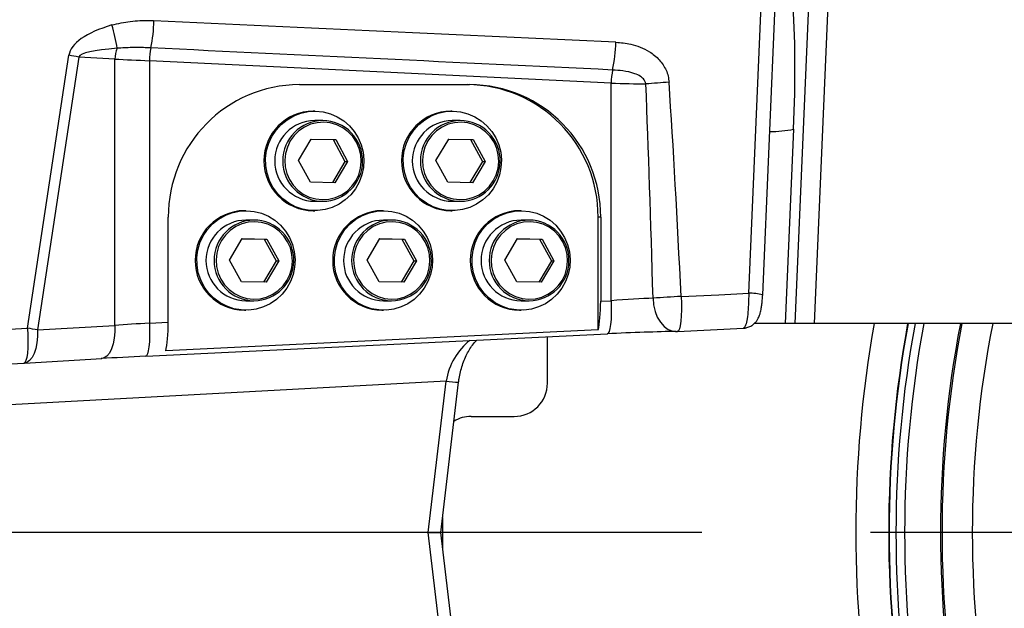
# Model space of a CAD drawing. Extents: x 0 to 16820, y 0 to 11880.
# Tile 13 of 78: x 7179 to 7476, y 6485 to 6662. Entities that reach past the tile are written whole.
import ezdxf

# ---------------------------------------------------------------- set-up
doc = ezdxf.new("R2010")
doc.units = 0
doc.header["$LTSCALE"] = 20
doc.linetypes.add('CENTERX2', pattern=[20.32, 12.7, -2.54, 2.54, -2.54])
doc.layers.get('0').update_dxf_attribs({"linetype": 'CONTINUOUS'})
doc.styles.add('SLDTEXTSTYLE0', font='TXT', dxfattribs={"width": 0.605})
doc.dimstyles.new('SLDDIMSTYLE1', dxfattribs={"dimtxt": 100, "dimasz": 100, "dimexe": 0, "dimexo": 0.0625, "dimgap": 25, "dimtad": 1, "dimdec": 4, "dimlfac": 20, "dimzin": 12, "dimtxsty": 'SLDTEXTSTYLE0', "dimsah": 1, "dimcen": 0.09, "dimadec": 1, "dimazin": 3, "dimtfac": 1, "dimtofl": 0, "dimtmove": 0, "dimatfit": 3, "dimtolj": 1, "dimtzin": 12})

# ---------------------------------------------------------------- blocks, each defined once
blk = doc.blocks.new('_D_2')
at = {"color": 7, "linetype": 'CONTINUOUS'}
for p, q in [((4317.75, 7120.33), (3817.21, 7208.59)), ((7831.16, 6507.87), (11826.43, 6507.87))]:
    blk.add_line(p, q, dxfattribs=at)
blk.add_arc((7791.16, 6507.87), 4005.26, 0, 170, dxfattribs=at)
for points in [[(3846.75, 7203.38), (3880.08, 7298.85), (3850.61, 7304.42)], [(11796.43, 6507.87), (11810.18, 6608.05), (11780.18, 6607.68)]]:
    blk.add_solid(points, dxfattribs=at)
at = {"color": 7, "linetype": 'CONTINUOUS', "insert": (8009.94, 10638.69), "char_height": 100, "attachment_point": 1, "rotation": 355, "style": 'SLDTEXTSTYLE0'}
blk.add_mtext('170°', dxfattribs=at)
blk = doc.blocks.new('_D_3')
at = {"color": 7, "linetype": 'CONTINUOUS'}
for p, q in [((7831.16, 6507.87), (11819.08, 6507.87)), ((4317.75, 5895.41), (3824.45, 5808.43))]:
    blk.add_line(p, q, dxfattribs=at)
blk.add_arc((7791.16, 6507.87), 3997.91, 190, 0, dxfattribs=at)
for points in [[(11789.08, 6507.87), (11772.83, 6408.07), (11802.82, 6407.69)], [(3853.99, 5813.64), (3857.85, 5712.6), (3887.32, 5718.17)]]:
    blk.add_solid(points, dxfattribs=at)
at = {"color": 7, "linetype": 'CONTINUOUS', "insert": (7986.83, 2641.21), "char_height": 100, "attachment_point": 1, "rotation": 5, "style": 'SLDTEXTSTYLE0'}
blk.add_mtext('170°', dxfattribs=at)

msp = doc.modelspace()

# ---------------------------------------------------------------- linework, layer by layer
at = {"color": 8, "linetype": 'CONTINUOUS'}
for p, q in [((7412.8485893, 6570.8716384), (7418.5585653, 6701.9417233)), ((7424.2713426, 6701.9417233), (7418.5613667, 6570.8716384)), ((7398.8709425, 6579.9931458), (7404.1416322, 6701.1769659)), ((7181.4351951, 6569.4372489), (7193.8681279, 6651.7144984)), ((7196.8458568, 6651.1911398), (7184.4128643, 6568.9138866)), ((7207.7240621, 6650.5548007), (7196.8458568, 6651.1911398)), ((7207.7240621, 6570.2775067), (7207.7240621, 6650.5548007)), ((7218.1385432, 6650.0796622), (7218.1385432, 6570.9902218)), ((7357.3565756, 6643.3312393), (7218.1385432, 6650.0796622)), ((7357.3565756, 6577.7386299), (7357.3565756, 6643.3312393)), ((7412.4182438, 6629.4417179), (7409.8666881, 6570.8716384)), ((7354.2303418, 6602.8716362), (7353.4585808, 6602.8716362)), ((7354.2303418, 6577.5870925), (7357.3565756, 6577.7386299)), ((7218.1385432, 6570.9902218), (7223.8554631, 6571.2673462)), ((7160.2490817, 6568.4087186), (7181.4351951, 6569.4372489)), ((7184.4128643, 6568.9138866), (7207.7240621, 6570.2775067)), ((7307.625321, 6553.5041078), (7137.1572887, 6544.2239216)), ((7302.2386407, 6507.8716374), (7307.625321, 6553.5041078)), ((7307.625321, 6462.239167), (7302.2386407, 6507.8716374))]:
    msp.add_line(p, q, dxfattribs=at)
at = {"color": 7, "linetype": 'CONTINUOUS'}
for p, q in [((7403.0851399, 6579.5142076), (7408.3557998, 6700.6980276)), ((7263.363031, 6642.8716427), (7314.7228037, 6642.8716427)), ((7267.9990207, 6634.8716414), (7267.5296937, 6634.8716414)), ((7309.4819163, 6634.8716414), (7309.0126191, 6634.8716414)), ((7270.4237376, 6632.0366359), (7267.9990207, 6632.0366359)), ((7311.9066631, 6632.0366359), (7309.4819163, 6632.0366359)), ((7263.0900418, 6620.0078672), (7266.9125472, 6626.4386794)), ((7266.9040834, 6626.4244637), (7273.5422527, 6626.302453)), ((7266.9125472, 6626.4386794), (7274.3244444, 6626.302453)), ((7273.5422527, 6626.302453), (7274.3244444, 6626.302453)), ((7273.5422527, 6626.302453), (7277.131704, 6619.735407)), ((7274.3244444, 6626.302453), (7277.9138957, 6619.735407)), ((7304.5729374, 6620.0078672), (7308.3954428, 6626.4386794)), ((7308.386979, 6626.4244637), (7315.0251781, 6626.302453)), ((7308.3954428, 6626.4386794), (7315.8073698, 6626.302453)), ((7315.0251781, 6626.302453), (7315.8073698, 6626.302453)), ((7315.0251781, 6626.302453), (7318.6146294, 6619.735407)), ((7315.8073698, 6626.302453), (7319.3967913, 6619.735407)), ((7266.6794931, 6613.4408212), (7263.0900418, 6620.0078672)), ((7277.131704, 6619.735407), (7273.3176624, 6613.3188179)), ((7277.9138957, 6619.735407), (7274.0913902, 6613.3045948)), ((7277.131704, 6619.735407), (7277.9138957, 6619.735407)), ((7308.1623887, 6613.4408212), (7304.5729374, 6620.0078672)), ((7318.6146294, 6619.735407), (7314.8005878, 6613.3188179)), ((7319.3967913, 6619.735407), (7315.5743157, 6613.3045948)), ((7318.6146294, 6619.735407), (7319.3967913, 6619.735407)), ((7274.0913902, 6613.3045948), (7266.6794931, 6613.4408212)), ((7315.5743157, 6613.3045948), (7308.1623887, 6613.4408212)), ((7267.9990207, 6607.7066383), (7270.4237376, 6607.7066383)), ((7309.4819163, 6607.7066383), (7311.9066631, 6607.7066383)), ((7247.257558, 6604.8716402), (7246.788231, 6604.8716402)), ((7267.5296937, 6604.8716402), (7267.9990207, 6604.8716402)), ((7288.7404834, 6604.8716402), (7288.2711564, 6604.8716402)), ((7309.0126191, 6604.8716402), (7309.4819163, 6604.8716402)), ((7330.223379, 6604.8716402), (7329.7540818, 6604.8716402)), ((7223.8554631, 6571.2673462), (7223.8554631, 6602.8716362)), ((7249.6822749, 6602.0366347), (7247.257558, 6602.0366347)), ((7291.1652003, 6602.0366347), (7288.7404834, 6602.0366347)), ((7332.648096, 6602.0366347), (7330.223379, 6602.0366347)), ((7353.4585808, 6568.9557588), (7353.4585808, 6602.8716362)), ((7354.2303418, 6602.8716362), (7354.2303418, 6577.5870925)), ((7242.348579, 6590.0078661), (7246.1710845, 6596.4386782)), ((7246.1626207, 6596.4244625), (7252.8008496, 6596.3024518)), ((7246.1710845, 6596.4386782), (7253.5829817, 6596.3024518)), ((7252.8008496, 6596.3024518), (7253.5829817, 6596.3024518)), ((7252.8008496, 6596.3024518), (7256.3902413, 6589.7354058)), ((7253.5829817, 6596.3024518), (7257.172433, 6589.7354058)), ((7283.8315045, 6590.0078661), (7287.6539503, 6596.4386782)), ((7287.6455461, 6596.4244625), (7294.2837452, 6596.3024518)), ((7287.6539503, 6596.4386782), (7295.0659071, 6596.3024518)), ((7294.2837452, 6596.3024518), (7295.0659071, 6596.3024518)), ((7294.2837452, 6596.3024518), (7297.8731667, 6589.7354058)), ((7295.0659071, 6596.3024518), (7298.6553286, 6589.7354058)), ((7325.3144001, 6590.0078661), (7329.1368757, 6596.4386782)), ((7329.1284417, 6596.4244625), (7335.7666408, 6596.3024518)), ((7329.1368757, 6596.4386782), (7336.5488027, 6596.3024518)), ((7335.7666408, 6596.3024518), (7336.5488027, 6596.3024518)), ((7335.7666408, 6596.3024518), (7339.3560921, 6589.7354058)), ((7336.5488027, 6596.3024518), (7340.138254, 6589.7354058)), ((7245.9380304, 6583.44082), (7242.348579, 6590.0078661)), ((7256.3902413, 6589.7354058), (7252.5761996, 6583.3188168)), ((7257.172433, 6589.7354058), (7253.3499275, 6583.3045936)), ((7256.3902413, 6589.7354058), (7257.172433, 6589.7354058)), ((7287.4209558, 6583.44082), (7283.8315045, 6590.0078661)), ((7297.8731667, 6589.7354058), (7294.0591251, 6583.3188168)), ((7298.6553286, 6589.7354058), (7294.832853, 6583.3045936)), ((7297.8731667, 6589.7354058), (7298.6553286, 6589.7354058)), ((7328.9038514, 6583.44082), (7325.3144001, 6590.0078661)), ((7339.3560921, 6589.7354058), (7335.5420505, 6583.3188168)), ((7340.138254, 6589.7354058), (7336.3157784, 6583.3045936)), ((7339.3560921, 6589.7354058), (7340.138254, 6589.7354058)), ((7253.3499275, 6583.3045936), (7245.9380304, 6583.44082)), ((7294.832853, 6583.3045936), (7287.4209558, 6583.44082)), ((7336.3157784, 6583.3045936), (7328.9038514, 6583.44082)), ((7247.257558, 6577.7066371), (7249.6822749, 6577.7066371)), ((7288.7404834, 6577.7066371), (7291.1652003, 6577.7066371)), ((7330.223379, 6577.7066371), (7332.648096, 6577.7066371)), ((7246.788231, 6574.871639), (7247.257558, 6574.871639)), ((7288.2711564, 6574.871639), (7288.7404834, 6574.871639)), ((7329.7540818, 6574.871639), (7330.223379, 6574.871639)), ((7409.8666881, 6570.8716384), (7400.5725359, 6570.8716384)), ((7412.8485893, 6570.8716384), (7409.8666881, 6570.8716384)), ((7418.5613667, 6570.8716384), (7412.8485893, 6570.8716384)), ((7508.2780396, 6570.8716384), (7418.5613667, 6570.8716384)), ((7217.0583283, 6561.0019474), (7356.2763904, 6567.7503592)), ((7353.4585808, 6568.9557588), (7223.0837022, 6562.6360087)), ((7356.2763904, 6567.7503592), (7356.2311505, 6567.7523373)), ((7376.7741297, 6568.4753938), (7377.0849382, 6568.4812165)), ((7377.0823752, 6568.4811755), (7377.3553644, 6568.4935025)), ((7377.4013494, 6568.4915616), (7377.3553644, 6568.4935025)), ((7377.4013494, 6568.4915616), (7397.279111, 6569.456572)), ((7338.1660556, 6552.8716392), (7338.1660556, 6566.8724834)), ((7159.1717874, 6557.8971228), (7180.3579007, 6558.9256531)), ((7180.4569637, 6558.9309542), (7180.3118859, 6558.927594)), ((7180.3579007, 6558.9256531), (7180.3118859, 6558.927594)), ((7180.4569637, 6558.9309542), (7203.7681018, 6560.2945744)), ((7217.0583283, 6561.0019474), (7217.0130883, 6561.0039255)), ((7306.0429667, 6507.8716374), (7311.3913511, 6553.1796313)), ((7315.1660536, 6542.8716375), (7328.1660353, 6542.8716375)), ((7306.5821801, 6512.4396051), (7306.5821801, 6503.3036696)), ((7302.2386407, 6507.8716374), (7140.2997647, 6507.8716374)), ((7302.2386407, 6507.8716374), (7306.0429667, 6507.8716374)), ((7311.3913511, 6462.5636435), (7306.0429667, 6507.8716374))]:
    msp.add_line(p, q, dxfattribs=at)
at = {"color": 7, "linetype": 'CENTERX2'}
msp.add_line((7791.1647235, 6507.8716374), (6833.3630896, 6507.8716374), dxfattribs=at)
at = {"color": 7, "linetype": 'CONTINUOUS', "flags": 128}
for points in [[(7268.2678972, 6634.8691678), (7270.5259596, 6634.6518493), (7272.7247153, 6634.0880788), (7274.8127853, 6633.1911034), (7276.7410551, 6631.9819188), (7278.4645234, 6630.4888895), (7279.9425994, 6628.746996), (7281.140772, 6626.7970747), (7282.0309077, 6624.6848277), (7282.5921451, 6622.4597565), (7282.8113114, 6620.1740301), (7282.6833402, 6617.8812108), (7282.2111522, 6615.635047), (7281.4058338, 6613.4881845), (7280.2862798, 6611.4909447), (7278.8787161, 6609.6901393), (7277.2161637, 6608.1279835), (7275.3375446, 6606.8410895), (7273.2869064, 6605.859617), (7271.1123501, 6605.2065811), (7268.8648378, 6604.8972702), (7266.5970002, 6604.9389562), (7264.3620049, 6605.3306482), (7262.2123038, 6606.0631669), (7260.1982032, 6607.1193463), (7258.3669697, 6608.4744281), (7256.7615186, 6610.0966505), (7255.4194008, 6611.9479931), (7254.3722068, 6613.9850563), (7253.6443745, 6616.1600969), (7253.2530104, 6618.4221304), (7253.2072936, 6620.7181385), (7253.5082971, 6622.9943133), (7254.1489278, 6625.197286), (7255.1141654, 6627.2754318), (7256.3814198, 6629.1800461), (7257.9210077, 6630.8664701), (7259.6968089, 6632.2951934), (7261.6672193, 6633.4327108), (7263.7860452, 6634.252379), (7266.0035764, 6634.734968), (7268.2678972, 6634.8691678)], [(7309.7508227, 6634.8691678), (7312.0088552, 6634.6518493), (7314.2076408, 6634.0880788), (7316.2956809, 6633.1911034), (7318.2239805, 6631.9819188), (7319.947419, 6630.4888895), (7321.4255248, 6628.746996), (7322.6236676, 6626.7970747), (7323.5138034, 6624.6848277), (7324.0750407, 6622.4597565), (7324.2942368, 6620.1740301), (7324.1662358, 6617.8812108), (7323.6940478, 6615.635047), (7322.8887294, 6613.4881845), (7321.7691754, 6611.4909447), (7320.3616117, 6609.6901393), (7318.6990594, 6608.1279835), (7316.8204402, 6606.8410895), (7314.7698318, 6605.859617), (7312.5952457, 6605.2065811), (7310.3477334, 6604.8972702), (7308.0798958, 6604.9389562), (7305.8449303, 6605.3306482), (7303.6951994, 6606.0631669), (7301.6811286, 6607.1193463), (7299.8498653, 6608.4744281), (7298.2444142, 6610.0966505), (7296.9023262, 6611.9479931), (7295.8551024, 6613.9850563), (7295.1272999, 6616.1600969), (7294.7359358, 6618.4221304), (7294.690219, 6620.7181385), (7294.9911927, 6622.9943133), (7295.6318234, 6625.197286), (7296.5970908, 6627.2754318), (7297.8643452, 6629.1800461), (7299.4039332, 6630.8664701), (7301.1797343, 6632.2951934), (7303.1501447, 6633.4327108), (7305.2689408, 6634.252379), (7307.4865018, 6634.734968), (7309.7508227, 6634.8691678)], [(7247.5264345, 6604.8691666), (7249.7844969, 6604.6518407), (7251.9832526, 6604.088085), (7254.0713226, 6603.1911022), (7255.999652, 6601.9819251), (7257.7230607, 6600.4888884), (7259.2011367, 6598.7469948), (7260.3993093, 6596.7970735), (7261.289445, 6594.6848265), (7261.8506824, 6592.4597553), (7262.0698487, 6590.1740289), (7261.9418775, 6587.8812096), (7261.4696895, 6585.6350458), (7260.6643711, 6583.4881833), (7259.5448171, 6581.4909435), (7258.1372534, 6579.6901456), (7256.474701, 6578.1279823), (7254.5960818, 6576.8410883), (7252.5454436, 6575.8596158), (7250.3708874, 6575.2065799), (7248.1233751, 6574.8972765), (7245.8555375, 6574.938955), (7243.6205422, 6575.330647), (7241.470841, 6576.0631657), (7239.4567405, 6577.1193451), (7237.625507, 6578.4744269), (7236.0200559, 6580.0966493), (7234.6779381, 6581.9479919), (7233.6307441, 6583.9850551), (7232.9029118, 6586.1600957), (7232.5115477, 6588.4221292), (7232.4658309, 6590.7181374), (7232.7668344, 6592.9943121), (7233.4074651, 6595.1972848), (7234.3727027, 6597.275438), (7235.6400167, 6599.1800449), (7237.179545, 6600.8664689), (7238.9553462, 6602.2951922), (7240.9257566, 6603.4327096), (7243.0445825, 6604.2523703), (7245.2621137, 6604.7349593), (7247.5264345, 6604.8691666)], [(7289.0093599, 6604.8691666), (7291.2673925, 6604.6518407), (7293.4661781, 6604.088085), (7295.5542182, 6603.1911022), (7297.4825476, 6601.9819251), (7299.2059563, 6600.4888884), (7300.6840621, 6598.7469948), (7301.8822347, 6596.7970735), (7302.7723705, 6594.6848265), (7303.3336078, 6592.4597553), (7303.5527741, 6590.1740289), (7303.4247731, 6587.8812096), (7302.9525851, 6585.6350458), (7302.1472667, 6583.4881833), (7301.0277127, 6581.4909435), (7299.620149, 6579.6901456), (7297.9575967, 6578.1279823), (7296.0789775, 6576.8410883), (7294.0283691, 6575.8596158), (7291.8538128, 6575.2065799), (7289.6062409, 6574.8972765), (7287.3384629, 6574.938955), (7285.1034676, 6575.330647), (7282.9537665, 6576.0631657), (7280.9396659, 6577.1193451), (7279.1084324, 6578.4744269), (7277.5029217, 6580.0966493), (7276.1608635, 6581.9479919), (7275.1136695, 6583.9850551), (7274.3858372, 6586.1600957), (7273.9944731, 6588.4221292), (7273.9487563, 6590.7181374), (7274.2497002, 6592.9943121), (7274.8903309, 6595.1972848), (7275.8556281, 6597.275438), (7277.1228825, 6599.1800449), (7278.6624705, 6600.8664689), (7280.4382716, 6602.2951922), (7282.408682, 6603.4327096), (7284.5275079, 6604.2523703), (7286.7450391, 6604.7349593), (7289.0093599, 6604.8691666)], [(7330.4922854, 6604.8691666), (7332.7503179, 6604.6518407), (7334.9491035, 6604.088085), (7337.0371138, 6603.1911022), (7338.9654432, 6601.9819251), (7340.6888519, 6600.4888884), (7342.1669875, 6598.7469948), (7343.3651303, 6596.7970735), (7344.2552661, 6594.6848265), (7344.8165034, 6592.4597553), (7345.0356995, 6590.1740289), (7344.9076985, 6587.8812096), (7344.4355105, 6585.6350458), (7343.6301922, 6583.4881833), (7342.5106381, 6581.4909435), (7341.1030744, 6579.6901456), (7339.4404923, 6578.1279823), (7337.5619029, 6576.8410883), (7335.5112647, 6575.8596158), (7333.3367084, 6575.2065799), (7331.0891663, 6574.8972765), (7328.8213586, 6574.938955), (7326.5863632, 6575.330647), (7324.4366621, 6576.0631657), (7322.4225615, 6577.1193451), (7320.591328, 6578.4744269), (7318.9858471, 6580.0966493), (7317.6437889, 6581.9479919), (7316.5965651, 6583.9850551), (7315.8687328, 6586.1600957), (7315.4773985, 6588.4221292), (7315.4316519, 6590.7181374), (7315.7326256, 6592.9943121), (7316.3732563, 6595.1972848), (7317.3385237, 6597.275438), (7318.6058079, 6599.1800449), (7320.1453959, 6600.8664689), (7321.9211971, 6602.2951922), (7323.8915776, 6603.4327096), (7326.0104035, 6604.2523703), (7328.2279645, 6604.7349593), (7330.4922854, 6604.8691666)], [(7397.2766374, 6569.4937764), (7397.2315763, 6569.4584346), (7397.2315465, 6569.4584346), (7397.2315465, 6569.4584346)]]:
    msp.add_lwpolyline(points, dxfattribs=at)
at = {"color": 8, "linetype": 'CONTINUOUS', "flags": 128}
for points in [[(7282.0214306, 6619.6599102), (7281.8827306, 6621.6884053), (7281.398264, 6623.6616916), (7280.5826937, 6625.5198142), (7279.4608151, 6627.2063276), (7278.066722, 6628.6699793), (7276.4427935, 6629.8662967), (7274.6383821, 6630.7589284), (7272.7082645, 6631.3207618), (7270.7110916, 6631.5347126), (7268.7075411, 6631.3942916), (7266.7585884, 6630.9037602), (7264.9233018, 6630.0780198), (7263.2575904, 6628.9421714), (7261.8119394, 6627.530711), (7260.6303369, 6625.8865318), (7259.7487246, 6624.0596047), (7259.1938053, 6622.1054143), (7258.9824473, 6620.083364), (7259.1211473, 6618.0548764), (7259.6056734, 6616.0815826), (7260.4212438, 6614.22346), (7261.5431224, 6612.5369466), (7262.9371558, 6611.0732949), (7264.561144, 6609.8769775), (7266.3655554, 6608.9843458), (7268.295673, 6608.4225124), (7270.2928458, 6608.2085616), (7272.2963368, 6608.3489827), (7274.245349, 6608.839514), (7276.0805761, 6609.6652544), (7277.7463471, 6610.8011103), (7279.1919981, 6612.2125632), (7280.373541, 6613.8567424), (7281.2552129, 6615.6836769), (7281.8101321, 6617.6378599), (7282.0214306, 6619.6599102)], [(7323.504356, 6619.6599102), (7323.365656, 6621.6884053), (7322.8811597, 6623.6616916), (7322.0655893, 6625.5198142), (7320.9437405, 6627.2063276), (7319.5496474, 6628.6699793), (7317.9257189, 6629.8662967), (7316.1212777, 6630.7589284), (7314.1911601, 6631.3207618), (7312.1939872, 6631.5347126), (7310.1904665, 6631.3942916), (7308.241484, 6630.9037602), (7306.4062272, 6630.0780198), (7304.740486, 6628.9421714), (7303.2948648, 6627.530711), (7302.1132623, 6625.8865318), (7301.2316202, 6624.0596047), (7300.6767009, 6622.1054143), (7300.4653727, 6620.083364), (7300.6040727, 6618.0548764), (7301.088569, 6616.0815826), (7301.9041394, 6614.22346), (7303.026018, 6612.5369466), (7304.4200813, 6611.0732949), (7306.0440396, 6609.8769775), (7307.8484808, 6608.9843458), (7309.7785984, 6608.4225124), (7311.7757415, 6608.2085616), (7313.7792622, 6608.3489827), (7315.7282745, 6608.839514), (7317.5635015, 6609.6652544), (7319.2292725, 6610.8011103), (7320.6748937, 6612.2125632), (7321.8564664, 6613.8567424), (7322.7381383, 6615.6836769), (7323.2930278, 6617.6378599), (7323.504356, 6619.6599102)], [(7261.2799679, 6589.659909), (7261.1413275, 6591.6884041), (7260.6568013, 6593.6616904), (7259.841231, 6595.5198205), (7258.7193524, 6597.2063265), (7257.3252593, 6598.6699781), (7255.7013308, 6599.8662955), (7253.8969194, 6600.7589346), (7251.9668018, 6601.3207606), (7249.9696289, 6601.5347189), (7247.966138, 6601.3942904), (7246.0171257, 6600.903759), (7244.1818391, 6600.0780186), (7242.5161277, 6598.9421702), (7241.0704766, 6597.5307098), (7239.8888742, 6595.8865381), (7239.0072619, 6594.0596035), (7238.4523426, 6592.1054206), (7238.2410442, 6590.0833628), (7238.3796846, 6588.0548752), (7238.8642107, 6586.0815889), (7239.6797811, 6584.2234588), (7240.8016597, 6582.5369454), (7242.1957527, 6581.0732937), (7243.8196813, 6579.8769763), (7245.6240927, 6578.9843446), (7247.5542103, 6578.4225113), (7249.5513831, 6578.2085604), (7251.5548741, 6578.3489815), (7253.5038863, 6578.8395128), (7255.339173, 6579.6652532), (7257.0048844, 6580.8011091), (7258.4505354, 6582.212562), (7259.6321379, 6583.8567412), (7260.5137502, 6585.6836757), (7261.0686694, 6587.6378587), (7261.2799679, 6589.659909)], [(7302.7628933, 6589.659909), (7302.6242231, 6591.6884041), (7302.1397268, 6593.6616904), (7301.3241564, 6595.5198205), (7300.2022778, 6597.2063265), (7298.8081847, 6598.6699781), (7297.1842562, 6599.8662955), (7295.379815, 6600.7589346), (7293.4496974, 6601.3207606), (7291.4525245, 6601.5347189), (7289.4490038, 6601.3942904), (7287.5000511, 6600.903759), (7285.6647645, 6600.0780186), (7283.9990531, 6598.9421702), (7282.5534021, 6597.5307098), (7281.3717996, 6595.8865381), (7280.4901873, 6594.0596035), (7279.935268, 6592.1054206), (7279.72391, 6590.0833628), (7279.86261, 6588.0548752), (7280.3471361, 6586.0815889), (7281.1627065, 6584.2234588), (7282.2845851, 6582.5369454), (7283.6786185, 6581.0732937), (7285.3025471, 6579.8769763), (7287.1070181, 6578.9843446), (7289.0371357, 6578.4225113), (7291.0343085, 6578.2085604), (7293.0377995, 6578.3489815), (7294.9868118, 6578.8395128), (7296.8220686, 6579.6652532), (7298.4878098, 6580.8011091), (7299.933431, 6582.212562), (7301.1150335, 6583.8567412), (7301.9966756, 6585.6836757), (7302.5515948, 6587.6378587), (7302.7628933, 6589.659909)], [(7344.2458187, 6589.659909), (7344.1071187, 6591.6884041), (7343.6226224, 6593.6616904), (7342.807052, 6595.5198205), (7341.6851734, 6597.2063265), (7340.2911102, 6598.6699781), (7338.6671816, 6599.8662955), (7336.8627404, 6600.7589346), (7334.932593, 6601.3207606), (7332.93545, 6601.5347189), (7330.9319292, 6601.3942904), (7328.9829467, 6600.903759), (7327.1476899, 6600.0780186), (7325.4819487, 6598.9421702), (7324.0362977, 6597.5307098), (7322.854725, 6595.8865381), (7321.9730829, 6594.0596035), (7321.4181637, 6592.1054206), (7321.2068354, 6590.0833628), (7321.3455354, 6588.0548752), (7321.8300317, 6586.0815889), (7322.6456021, 6584.2234588), (7323.7674807, 6582.5369454), (7325.161544, 6581.0732937), (7326.7854725, 6579.8769763), (7328.5899137, 6578.9843446), (7330.5200611, 6578.4225113), (7332.5172042, 6578.2085604), (7334.5207249, 6578.3489815), (7336.4697074, 6578.8395128), (7338.3049642, 6579.6652532), (7339.9707054, 6580.8011091), (7341.4163564, 6582.212562), (7342.5979291, 6583.8567412), (7343.4795712, 6585.6836757), (7344.0344905, 6587.6378587), (7344.2458187, 6589.659909)], [(7378.4786438, 6579.0031573), (7389.8983275, 6579.557555), (7398.8709425, 6579.9931458)], [(7357.3565756, 6577.7386299), (7357.4190711, 6575.7638982), (7357.4173723, 6573.8671145), (7357.3515092, 6572.1231646), (7357.2240745, 6570.6008768), (7357.0401345, 6569.3603514), (7356.8069314, 6568.4505536), (7356.5336739, 6567.9074025), (7356.2763904, 6567.7503592)], [(7370.0311159, 6578.4797988), (7370.1899325, 6576.4666668), (7370.6242119, 6574.5359755), (7371.316192, 6572.7667904), (7372.2375308, 6571.2315685), (7373.3504687, 6569.9931814), (7374.6094083, 6569.1023416), (7375.9628807, 6568.5955307), (7377.0823752, 6568.4811755)], [(7378.4786438, 6579.0031573), (7378.5590802, 6576.9562444), (7378.5703753, 6574.9734736), (7378.5120522, 6573.1383285), (7378.3865248, 6571.5280569), (7378.199098, 6570.2104739), (7377.9576992, 6569.2410378), (7377.6724313, 6568.6605668), (7377.4013494, 6568.4915616)], [(7218.1385432, 6570.9902218), (7218.2010089, 6569.0154864), (7218.1992804, 6567.1187064), (7218.1334172, 6565.374749), (7218.0060421, 6563.852465), (7217.8221022, 6562.6119396), (7217.5888692, 6561.7021418), (7217.3156415, 6561.1589907), (7217.0583283, 6561.0019474)], [(7181.4351951, 6569.4372489), (7181.5156614, 6567.3903323), (7181.5269266, 6565.4075651), (7181.4685737, 6563.5724163), (7181.3430463, 6561.9621522), (7181.1556493, 6560.6445654), (7180.9142505, 6559.6751294), (7180.6289827, 6559.0946584), (7180.3579007, 6558.9256531)], [(7184.4128643, 6568.9138866), (7184.4158446, 6566.9589325), (7184.2429911, 6565.0796278), (7183.9010392, 6563.348694), (7183.4032212, 6561.8331155), (7182.7687894, 6560.5915396), (7182.0223008, 6559.672015), (7181.1926638, 6559.1101146), (7180.4569637, 6558.9309542)], [(7207.7240621, 6570.2775067), (7207.7269827, 6568.3225526), (7207.5541888, 6566.443248), (7207.212237, 6564.7123142), (7206.714419, 6563.1967357), (7206.0799872, 6561.9551598), (7205.333439, 6561.0356352), (7204.5038019, 6560.4737348), (7203.7681018, 6560.2945744)]]:
    msp.add_lwpolyline(points, dxfattribs=at)
at = {"color": 7, "linetype": 'CONTINUOUS'}
for centre, radius, start, end in [((7791.1647235, 6507.8716374), 3487, 190, 170), ((7791.1647235, 6507.8716374), 1348, 190, 170), ((7263.6108285, 6603.1162968), 39.7561182, 90.357123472, 180.352602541), ((7313.7032918, 6603.1163726), 39.7560423, 359.647287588, 89.642899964), ((7314.4750359, 6603.1163558), 39.756059, 359.647311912, 89.642918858), ((7267.6739488, 6619.8716408), 15.0006942, 90.55099695, 269.44900305), ((7309.1568642, 6619.8716408), 15.0006941, 90.550958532, 269.449041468), ((7268.1137992, 6619.8716371), 12.1655403, 90.540577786, 269.459422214), ((7270.3542527, 6619.9503816), 12.086454, 358.579857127, 89.670605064), ((7309.5967049, 6619.8716371), 12.1655404, 90.540625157, 269.459374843), ((7311.8371974, 6619.9504295), 12.0864061, 358.579624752, 89.670695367), ((7270.3541755, 6619.7900588), 12.0836207, 270.329837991, 359.339842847), ((7311.8370865, 6619.7900432), 12.0836052, 270.329906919, 359.339916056), ((7246.9325062, 6589.8716396), 15.0006944, 90.551073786, 269.448926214), ((7288.4154115, 6589.8716396), 15.0006942, 90.55099695, 269.44900305), ((7329.8983269, 6589.8716396), 15.0006941, 90.550958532, 269.449041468), ((7247.3723535, 6589.8716359), 12.1655404, 90.540657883, 269.459342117), ((7249.6128571, 6589.9504456), 12.0863885, 358.579540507, 89.670921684), ((7288.8552588, 6589.8716359), 12.1655402, 90.540563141, 269.459436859), ((7291.095749, 6589.950413), 12.0864212, 358.579698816, 89.670763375), ((7330.3381645, 6589.8716359), 12.1655403, 90.540610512, 269.459389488), ((7332.5786446, 6589.950413), 12.0864212, 358.579698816, 89.670763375), ((7249.6127441, 6589.7900261), 12.0835891, 270.329690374, 359.339990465), ((7291.0956085, 6589.7900876), 12.0836509, 270.329978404, 359.339702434), ((7332.5785495, 6589.7900419), 12.0836049, 270.329764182, 359.339916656), ((7791.1647235, 6507.8716374), 334.4641016, 169.142849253, 190.857150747), ((7791.1647235, 6507.8716374), 334, 169.127579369, 190.872420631), ((7376.916438, 6578.4797974), 10, 270, 272.779367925), ((7328.1660439, 6552.8716374), 10, 270, 0), ((7315.1660439, 6532.8716374), 10, 90, 121.06995962)]:
    msp.add_arc(centre, radius, start, end, dxfattribs=at)
at = {"color": 8, "linetype": 'CONTINUOUS'}
for centre, radius, start, end in [((7163.16539, 6647.3636474), 45.7160488, 8.107855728, 17.154621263), ((7172.2766357, 6663.3166141), 47.2691714, 348.540164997, 358.572943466), ((7217.1222543, 6650.2369926), 9.4035642, 157.660037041, 178.063231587), ((7240.8013309, 6649.2905746), 22.676521, 168.206977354, 178.005843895), ((7312.6541648, 6656.7517911), 46.1738774, 348.147011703, 358.649724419), ((7175.7247376, 6539.7520977), 113.4229333, 79.267987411, 80.795293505), ((7379.4630708, 6642.594918), 22.1187545, 167.804081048, 178.09230238), ((7387.1448881, 6432.2048649), 211.7413098, 93.327226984, 95.226319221), ((7270.5385362, 6619.8716371), 12.1655405, 90.540672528, 269.459327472), ((7312.0214516, 6619.8716371), 12.1655404, 90.540625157, 269.459374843), ((7405.3200857, 6664.0693009), 35.3476074, 269.846414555, 281.584337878), ((7249.7970704, 6589.8716359), 12.1655404, 90.540657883, 269.459342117), ((7291.2799958, 6589.8716359), 12.1655404, 90.540657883, 269.459342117), ((7332.7629116, 6589.8716359), 12.1655406, 90.540752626, 269.459247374), ((7399.3133285, 6565.1373677), 14.8623635, 75.29888751, 91.705690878), ((7385.3768672, 6399.2215436), 179.9139076, 92.197362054, 94.892987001), ((7791.1647235, 6507.8716374), 359.9986948, 169.92130497, 190.07869503), ((7791.1647235, 6507.8716374), 350.0821376, 169.632700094, 190.367299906), ((7791.1647235, 6507.8716374), 349.9459683, 169.628621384, 190.371378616), ((7791.1647235, 6507.8716374), 347.8864393, 169.5665359, 190.4334641), ((7791.1647235, 6507.8716374), 345.2830534, 169.486977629, 190.513022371), ((7791.1647235, 6507.8716374), 324.8715574, 168.81819693, 191.18180307), ((7163.303418, 6457.5441204), 113.3526953, 79.267263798, 80.795486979), ((7312.1864985, 6584.4090566), 31.2397215, 261.604478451, 268.541487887)]:
    msp.add_arc(centre, radius, start, end, dxfattribs=at)
for centre, major_axis, ratio, start_param, end_param in [((7401.2932135, 6625.7781991), (3.713891, 69.9976022), 0.1560060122, 4.7730259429, 5.9900029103), ((7241.4511185, 6649.329415), (47.6325522, -1.8632174), 0.3141343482, 2.3961711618, 3.1066325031), ((10750.0598666, 6479.5114327), (5915.0517143, -285.8260436), 0.0025284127, 2.1814763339, 2.2105153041), ((7239.8889178, 6648.8060555), (43.079366, -2.209395), 0.1156924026, 2.3955934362, 3.1060547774), ((10748.4976658, 6478.9880731), (5913.4648304, -286.3478985), 0.0008430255, 2.1814608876, 2.2104998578), ((7223.613727, 6650.7191433), (34.9999852, -1.3193739), 0.0244310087, 4.2420710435, 4.5562303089), ((7359.7030986, 6643.5444083), (14.9999977, -0.4396876), 0.0190125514, 4.5558666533, 5.287688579), ((7359.7030986, 6288.1767063), (-2.3487825, 477.0284116), 0.0310567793, 5.3664877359, 5.5512104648), ((7361.2652994, 6288.7000658), (-3.9213673, 477.028374), 0.0517590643, 5.366215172, 5.550937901), ((7359.7030986, 6577.2057282), (14.9999095, 1.1012939), 0.0473177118, 0.8078572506, 1.7244019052), ((7223.613727, 6570.0309932), (34.999925, 1.9805334), 0.036581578, 1.7258059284, 2.0399651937), ((7319.4586317, 6553.167369), (5.3499285, 14.6009255), 0.7439864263, 0.8567333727, 1.8146810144)]:
    msp.add_ellipse(centre, major_axis=major_axis, ratio=ratio, start_param=start_param, end_param=end_param, dxfattribs=at)
at = {"color": 7, "linetype": 'CONTINUOUS'}
for centre, major_axis, ratio, start_param, end_param in [((7352.6660007, 6577.5870922), (0, 10.0114544), 0.1562554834, 3.6728989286, 4.7123889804), ((7222.2911397, 6571.2673428), (0, 10.0114544), 0.1562554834, 3.6728989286, 4.7123889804), ((7360.1420249, 6567.2194329), (24.9999804, 1.0997149), 0.0284882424, 0.8286951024, 1.7266228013), ((7224.0526533, 6560.0446978), (44.9999647, 1.9794869), 0.0284882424, 1.7266228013, 2.0407820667)]:
    msp.add_ellipse(centre, major_axis=major_axis, ratio=ratio, start_param=start_param, end_param=end_param, dxfattribs=at)
at = {"color": 8, "linetype": 'CONTINUOUS'}
for points, knots in [([(7206.8476354, 6660.8476585), (7208.6859363, 6661.2707927), (7212.4095886, 6662.1278909), (7216.7007276, 6662.243756), (7219.0819205, 6662.1559715), (7219.5311462, 6662.1394104)], [0, 0, 0, 0, 0.4416827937, 0.8946702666, 1, 1, 1, 1]), ([(7218.6034595, 6653.9251304), (7218.2258173, 6653.9417211), (7216.3148872, 6654.0256725), (7212.8775194, 6654.1050514), (7209.9140249, 6653.9095605), (7208.4244763, 6653.8113004)], [0, 0, 0, 0, 0.10913096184, 0.5522202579, 1, 1, 1, 1]), ([(7358.8152205, 6655.6637234), (7360.3173564, 6655.5204566), (7362.8283706, 6655.2809677), (7366.2141954, 6654.2092828), (7369.203862, 6652.7402816), (7372.0014394, 6650.4835822), (7373.7860129, 6647.8105254), (7374.6300954, 6645.4517312), (7374.780545, 6644.2099939), (7374.8557543, 6643.5892529)], [0, 0, 0, 0, 0.2070210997, 0.3460625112, 0.4848781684, 0.6616685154, 0.8302202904, 0.9151275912, 1, 1, 1, 1]), ([(7367.8573643, 6643.0658943), (7367.7870404, 6643.3529083), (7367.6811628, 6643.7850282), (7367.1625504, 6644.5910204), (7366.164296, 6645.4696538), (7363.9786974, 6646.4564782), (7361.0996151, 6647.0378953), (7358.8620858, 6647.1957573), (7357.8435157, 6647.2676194)], [0, 0, 0, 0, 0.07609806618, 0.11457103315, 0.24802424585, 0.41579999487, 0.73405995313, 1, 1, 1, 1]), ([(7398.8709425, 6579.9931458), (7398.8709425, 6579.9931259), (7398.8709426, 6578.8678758), (7398.8331951, 6576.5845342), (7398.5822847, 6573.490129), (7398.1895027, 6571.1008093), (7397.7309393, 6569.6854863), (7397.4145741, 6569.551984), (7397.2766374, 6569.4937764)], [0, 0, 0, 0, 0.0000037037, 0.2097621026, 0.4196859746, 0.6294290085, 0.8384293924, 1, 1, 1, 1])]:
    msp.add_open_spline(points, degree=3, knots=knots, dxfattribs=at)
at = {"color": 7, "linetype": 'CONTINUOUS'}
for points, knots in [([(7397.2571765, 6569.4788082), (7397.3232947, 6569.4762468), (7397.7912772, 6569.458117), (7398.6728291, 6569.6926167), (7399.7653671, 6570.189995), (7400.6602827, 6570.900955), (7401.3163566, 6571.6758209), (7401.7610046, 6572.4319637), (7402.0934024, 6573.1913789), (7402.4030907, 6574.1561036), (7402.6599459, 6575.3403754), (7402.8721119, 6576.7809043), (7403.013734, 6578.1636596), (7403.0610181, 6579.0941458), (7403.082249, 6579.5119426)], [0, 0, 0, 0, 0.0145822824, 0.1032129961, 0.1948427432, 0.2769632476, 0.3533495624, 0.420594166, 0.4827355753, 0.5685163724, 0.6969047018, 0.8017368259, 0.910978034, 1, 1, 1, 1]), ([(7311.3913511, 6553.1796313), (7311.4381023, 6553.5376086), (7311.5772969, 6554.6034304), (7311.9352669, 6556.3548059), (7312.5128138, 6558.379197), (7313.2406696, 6560.3022852), (7314.0981401, 6562.087164), (7315.061743, 6563.6830682), (7315.9972003, 6564.9589431), (7316.6043213, 6565.5808371), (7316.8568884, 6565.8395498)], [0, 0, 0, 0, 0.0670572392, 0.1996524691, 0.3345026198, 0.4719074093, 0.6117481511, 0.7537551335, 0.8975602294, 1, 1, 1, 1])]:
    msp.add_open_spline(points, degree=3, knots=knots, dxfattribs=at)

# ---------------------------------------------------------------- dimensions: what is measured, and where the dimension line sits
for base, line1, line2, picture, middle in [((8140.2463275, 10497.8926284), ((6833.3630896, 6507.8716374), (7791.1647235, 6507.8716374)), ((4357.1400888, 7113.3828329), (6463.6438724, 6741.9493809)), '_D_2', (8140.2463275, 10497.8926284)), ((8139.6056329, 2525.1738183), ((4357.1400888, 5902.3604418), (6463.6438724, 6273.7938939)), ((6833.3630896, 6507.8716374), (7791.1647235, 6507.8716374)), '_D_3', (8139.6056329, 2525.1738183))]:
    dim = msp.add_angular_dim_2l(base=base, line1=line1, line2=line2, dimstyle='SLDDIMSTYLE1', dxfattribs=at)
    dim.commit()
    dim.dimension.update_dxf_attribs({"geometry": picture, "text_midpoint": middle, "dimtype": 162})

doc.saveas('drawing.dxf')
